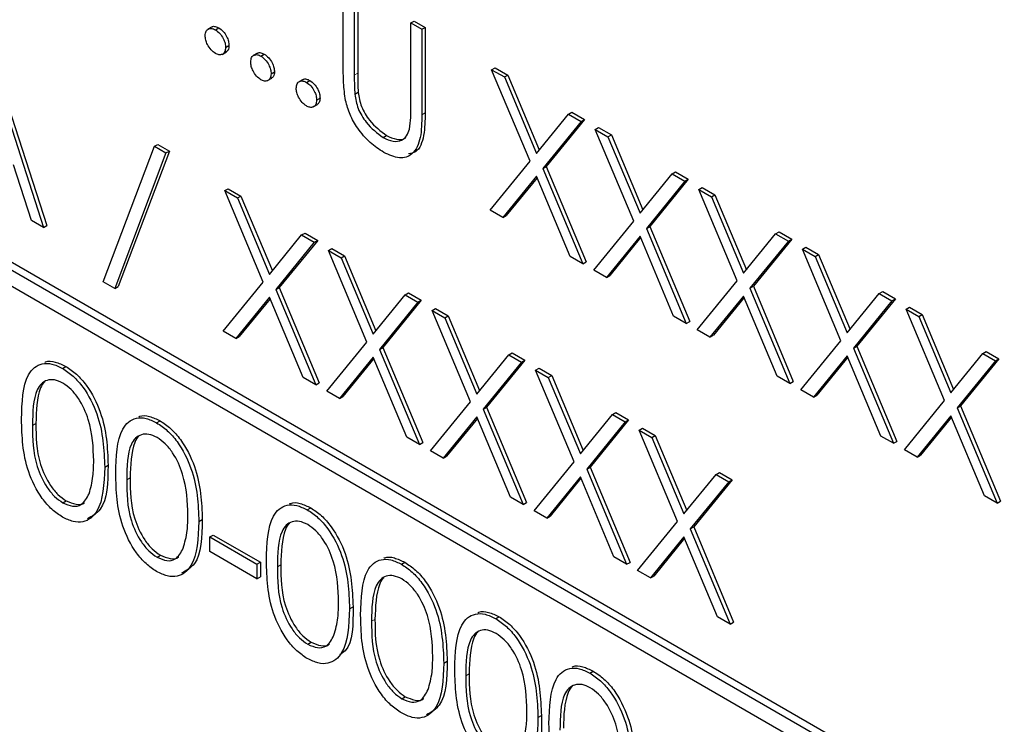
# Paper-space layout 'Blatt2' of a CAD drawing. Header units: millimetres. Extents: x 5 to 418, y 2 to 292.
# Tile 30 of 76: x 94.55 to 99.67, y 170.8 to 174.46. Entities that reach past the tile are written whole.
import ezdxf

# ---------------------------------------------------------------- set-up
doc = ezdxf.new("R2010")
doc.units = ezdxf.units.MM

psp = doc.layouts.new('Blatt2')

# ---------------------------------------------------------------- linework, layer by layer
at = {"color": 7, "linetype": 'Continuous', "lineweight": 25}
for p, q in [((105.0432, 167.0732), (88.0727, 176.8701)), ((105.0786, 167.0936), (88.108, 176.8905)), ((88.0727, 176.7884), (105.0432, 166.9915)), ((96.2298, 174.1999), (96.2298, 174.6437)), ((96.3046, 174.621), (96.3046, 174.1806)), ((96.287, 174.6107), (96.287, 174.1704)), ((95.5473, 174.4211), (95.5252, 174.4083)), ((95.5649, 174.4058), (95.5826, 174.416)), ((96.5807, 174.4412), (96.5984, 174.4514)), ((96.5807, 174.0009), (96.5807, 174.4412)), ((96.5807, 174.4412), (96.6378, 174.4082)), ((96.5984, 174.4514), (96.6555, 174.4184)), ((96.6378, 174.4082), (96.6555, 174.4184)), ((96.6555, 174.4184), (96.6555, 173.9746)), ((96.6378, 174.4082), (96.6378, 173.9644)), ((95.6179, 174.3139), (95.6356, 174.3241)), ((94.3778, 174.284), (94.6715, 173.3795)), ((94.3954, 174.2942), (94.6892, 173.3897)), ((95.5999, 174.2782), (95.622, 174.2909)), ((95.7839, 174.2845), (95.7618, 174.2717)), ((95.8015, 174.2692), (95.8192, 174.2794)), ((97.0009, 174.1986), (97.0185, 174.2088)), ((97.0185, 174.2088), (97.0844, 174.1708)), ((95.8545, 174.1773), (95.8722, 174.1875)), ((97.0009, 174.1986), (97.0668, 174.1606)), ((97.2005, 173.7233), (97.0009, 174.1986)), ((97.0668, 174.1606), (97.0844, 174.1708)), ((97.0668, 174.1606), (97.2334, 173.7638)), ((97.0844, 174.1708), (97.2479, 173.7816)), ((95.8365, 174.1416), (95.8586, 174.1543)), ((96.0205, 174.1479), (95.9984, 174.1351)), ((96.0381, 174.1326), (96.0558, 174.1428)), ((96.2895, 174.0712), (96.3072, 174.0814)), ((96.0731, 174.005), (96.0952, 174.0178)), ((96.0911, 174.0407), (96.1088, 174.0509)), ((97.2334, 173.7638), (97.4, 173.9682)), ((97.4, 173.9682), (97.4177, 173.9784)), ((97.4, 173.9682), (97.4659, 173.9301)), ((97.4177, 173.9784), (97.4836, 173.9403)), ((97.4659, 173.9301), (97.2664, 173.6852)), ((97.4836, 173.9403), (97.2841, 173.6954)), ((97.4659, 173.9301), (97.4836, 173.9403)), ((96.4369, 173.8458), (96.4546, 173.856)), ((97.5394, 173.8878), (97.557, 173.898)), ((97.5394, 173.8878), (97.6053, 173.8497)), ((97.739, 173.4124), (97.5394, 173.8878)), ((97.557, 173.898), (97.6229, 173.8599)), ((97.6053, 173.8497), (97.6229, 173.8599)), ((97.6053, 173.8497), (97.7719, 173.4529)), ((97.6229, 173.8599), (97.7864, 173.4707)), ((94.9815, 173.0969), (95.2477, 173.8006)), ((95.2477, 173.8006), (95.2654, 173.8108)), ((95.2477, 173.8006), (95.3079, 173.7659)), ((95.2654, 173.8108), (95.3256, 173.7761)), ((95.3079, 173.7659), (95.0417, 173.0621)), ((95.3256, 173.7761), (95.0594, 173.0724)), ((95.3079, 173.7659), (95.3256, 173.7761)), ((94.6094, 173.4153), (94.5153, 173.7052)), ((96.9927, 173.4684), (97.2005, 173.7233)), ((97.2664, 173.6852), (97.2841, 173.6954)), ((97.2841, 173.6954), (97.4918, 173.2008)), ((97.2334, 173.6448), (97.0586, 173.4304)), ((97.4082, 173.2286), (97.2334, 173.6448)), ((97.2664, 173.6852), (97.4741, 173.1905)), ((97.7719, 173.4529), (97.9385, 173.6573)), ((97.9385, 173.6573), (97.9562, 173.6675)), ((97.9385, 173.6573), (98.0044, 173.6193)), ((97.9562, 173.6675), (98.0221, 173.6295)), ((97.2366, 173.6372), (97.0763, 173.4406)), ((98.0044, 173.6193), (97.8049, 173.3744)), ((98.0221, 173.6295), (97.8226, 173.3846)), ((98.0044, 173.6193), (98.0221, 173.6295)), ((95.6138, 173.5704), (95.6315, 173.5806)), ((95.6138, 173.5704), (95.6798, 173.5323)), ((95.8135, 173.095), (95.6138, 173.5704)), ((95.6315, 173.5806), (95.6974, 173.5425)), ((95.6798, 173.5323), (95.6974, 173.5425)), ((95.6974, 173.5425), (95.8609, 173.1533)), ((98.0778, 173.5769), (98.0955, 173.5871)), ((98.0778, 173.5769), (98.1437, 173.5388)), ((98.2775, 173.1016), (98.0778, 173.5769)), ((98.0955, 173.5871), (98.1614, 173.549)), ((98.1437, 173.5388), (98.1614, 173.549)), ((98.1614, 173.549), (98.3249, 173.1598)), ((95.6798, 173.5323), (95.8464, 173.1355)), ((98.1437, 173.5388), (98.3104, 173.142)), ((97.0586, 173.4304), (96.9927, 173.4684)), ((97.0586, 173.4304), (97.0763, 173.4406)), ((94.6715, 173.3795), (94.6094, 173.4153)), ((94.6715, 173.3795), (94.6892, 173.3897)), ((97.5312, 173.1576), (97.739, 173.4124)), ((95.8464, 173.1355), (96.013, 173.34)), ((96.013, 173.34), (96.0307, 173.3502)), ((96.013, 173.34), (96.0789, 173.3019)), ((96.0307, 173.3502), (96.0966, 173.3121)), ((97.8049, 173.3744), (97.8226, 173.3846)), ((97.8049, 173.3744), (98.0126, 172.8797)), ((97.8226, 173.3846), (98.0302, 172.8899)), ((98.3104, 173.142), (98.477, 173.3465)), ((98.477, 173.3465), (98.4947, 173.3567)), ((98.477, 173.3465), (98.5429, 173.3084)), ((98.4947, 173.3567), (98.5606, 173.3186)), ((96.0789, 173.3019), (95.8794, 173.057)), ((96.0966, 173.3121), (95.8971, 173.0672)), ((96.0789, 173.3019), (96.0966, 173.3121)), ((97.7719, 173.334), (97.5971, 173.1195)), ((97.7751, 173.3264), (97.6148, 173.1297)), ((97.9467, 172.9177), (97.7719, 173.334)), ((98.5429, 173.3084), (98.3434, 173.0635)), ((98.5606, 173.3186), (98.3611, 173.0737)), ((98.5429, 173.3084), (98.5606, 173.3186)), ((96.1523, 173.2595), (96.17, 173.2697)), ((96.1523, 173.2595), (96.2182, 173.2215)), ((96.352, 172.7842), (96.1523, 173.2595)), ((96.17, 173.2697), (96.2359, 173.2317)), ((98.6163, 173.266), (98.634, 173.2762)), ((98.6163, 173.266), (98.6822, 173.228)), ((98.816, 172.7907), (98.6163, 173.266)), ((98.634, 173.2762), (98.6999, 173.2382)), ((98.6822, 173.228), (98.6999, 173.2382)), ((98.6999, 173.2382), (98.8634, 172.849)), ((96.2182, 173.2215), (96.2359, 173.2317)), ((96.2182, 173.2215), (96.3849, 172.8247)), ((96.2359, 173.2317), (96.3994, 172.8425)), ((97.4741, 173.1905), (97.4082, 173.2286)), ((97.4741, 173.1905), (97.4918, 173.2008)), ((98.6822, 173.228), (98.8489, 172.8312)), ((97.5971, 173.1195), (97.5312, 173.1576)), ((95.0417, 173.0621), (94.9815, 173.0969)), ((95.6057, 172.8402), (95.8135, 173.095)), ((97.5971, 173.1195), (97.6148, 173.1297)), ((98.0697, 172.8467), (98.2775, 173.1016)), ((95.0417, 173.0621), (95.0594, 173.0724)), ((95.8794, 173.057), (95.8971, 173.0672)), ((95.8794, 173.057), (96.0871, 172.5623)), ((95.8971, 173.0672), (96.1047, 172.5725)), ((96.3849, 172.8247), (96.5515, 173.0291)), ((96.5515, 173.0291), (96.5692, 173.0393)), ((96.5515, 173.0291), (96.6174, 172.991)), ((96.5692, 173.0393), (96.6351, 173.0012)), ((98.3434, 173.0635), (98.3611, 173.0737)), ((98.3434, 173.0635), (98.5511, 172.5688)), ((98.3611, 173.0737), (98.5687, 172.579)), ((98.8489, 172.8312), (99.0155, 173.0356)), ((99.0155, 173.0356), (99.0332, 173.0458)), ((99.0155, 173.0356), (99.0814, 172.9976)), ((99.0332, 173.0458), (99.0991, 173.0078)), ((95.8464, 173.0166), (95.6716, 172.8022)), ((95.8496, 173.009), (95.6893, 172.8124)), ((96.0212, 172.6004), (95.8464, 173.0166)), ((96.6174, 172.991), (96.4179, 172.7461)), ((96.6351, 173.0012), (96.4356, 172.7563)), ((96.6174, 172.991), (96.6351, 173.0012)), ((98.3104, 173.0231), (98.1356, 172.8087)), ((98.3135, 173.0155), (98.1533, 172.8189)), ((98.4851, 172.6069), (98.3104, 173.0231)), ((99.0814, 172.9976), (98.8819, 172.7526)), ((99.0991, 173.0078), (98.8996, 172.7629)), ((99.0814, 172.9976), (99.0991, 173.0078)), ((96.6908, 172.9487), (96.7085, 172.9589)), ((96.6908, 172.9487), (96.7567, 172.9106)), ((96.8905, 172.4733), (96.6908, 172.9487)), ((96.7085, 172.9589), (96.7744, 172.9208)), ((99.1548, 172.9552), (99.1725, 172.9654)), ((99.1548, 172.9552), (99.2207, 172.9171)), ((99.3545, 172.4798), (99.1548, 172.9552)), ((99.1725, 172.9654), (99.2384, 172.9273)), ((99.2207, 172.9171), (99.2384, 172.9273)), ((99.2384, 172.9273), (99.4018, 172.5381)), ((96.7567, 172.9106), (96.7744, 172.9208)), ((96.7567, 172.9106), (96.9234, 172.5138)), ((96.7744, 172.9208), (96.9378, 172.5316)), ((98.0126, 172.8797), (97.9467, 172.9177)), ((98.0126, 172.8797), (98.0302, 172.8899)), ((99.2207, 172.9171), (99.3873, 172.5203)), ((95.6716, 172.8022), (95.6057, 172.8402)), ((98.1356, 172.8087), (98.0697, 172.8467)), ((95.6716, 172.8022), (95.6893, 172.8124)), ((96.1442, 172.5293), (96.352, 172.7842)), ((98.1356, 172.8087), (98.1533, 172.8189)), ((98.6082, 172.5359), (98.816, 172.7907)), ((96.4179, 172.7461), (96.4356, 172.7563)), ((96.4179, 172.7461), (96.6256, 172.2514)), ((96.4356, 172.7563), (96.6432, 172.2617)), ((97.09, 172.7182), (97.1076, 172.7284)), ((97.1076, 172.7284), (97.1736, 172.6904)), ((98.8819, 172.7526), (98.8996, 172.7629)), ((98.8819, 172.7526), (99.0895, 172.258)), ((98.8996, 172.7629), (99.1072, 172.2682)), ((99.3873, 172.5203), (99.554, 172.7247)), ((99.554, 172.7247), (99.5716, 172.7349)), ((99.554, 172.7247), (99.6199, 172.6867)), ((99.5716, 172.7349), (99.6376, 172.6969)), ((96.3849, 172.7057), (96.2101, 172.4913)), ((96.388, 172.6981), (96.2278, 172.5015)), ((96.5596, 172.2895), (96.3849, 172.7057)), ((96.9234, 172.5138), (97.09, 172.7182)), ((97.1559, 172.6802), (96.9564, 172.4353)), ((97.1736, 172.6904), (96.974, 172.4455)), ((97.09, 172.7182), (97.1559, 172.6802)), ((97.1559, 172.6802), (97.1736, 172.6904)), ((98.8489, 172.7122), (98.6741, 172.4978)), ((98.852, 172.7047), (98.6918, 172.508)), ((99.0236, 172.296), (98.8489, 172.7122)), ((99.6199, 172.6867), (99.4204, 172.4418)), ((99.6376, 172.6969), (99.438, 172.452)), ((99.6199, 172.6867), (99.6376, 172.6969)), ((94.77, 172.6474), (94.7877, 172.6576)), ((97.2293, 172.6378), (97.247, 172.648)), ((97.2293, 172.6378), (97.2952, 172.5997)), ((97.429, 172.1625), (97.2293, 172.6378)), ((97.247, 172.648), (97.3129, 172.6099)), ((96.0871, 172.5623), (96.0212, 172.6004)), ((96.0871, 172.5623), (96.1047, 172.5725)), ((97.2952, 172.5997), (97.3129, 172.6099)), ((97.2952, 172.5997), (97.4618, 172.2029)), ((97.3129, 172.6099), (97.4763, 172.2207)), ((98.5511, 172.5688), (98.4851, 172.6069)), ((98.5511, 172.5688), (98.5687, 172.579)), ((96.2101, 172.4913), (96.1442, 172.5293)), ((98.6741, 172.4978), (98.6082, 172.5359)), ((96.2101, 172.4913), (96.2278, 172.5015)), ((96.6827, 172.2185), (96.8905, 172.4733)), ((98.6741, 172.4978), (98.6918, 172.508)), ((99.1467, 172.225), (99.3545, 172.4798)), ((96.9564, 172.4353), (96.974, 172.4455)), ((96.9564, 172.4353), (97.164, 171.9406)), ((96.974, 172.4455), (97.1817, 171.9508)), ((97.6285, 172.4074), (97.6461, 172.4176)), ((97.6461, 172.4176), (97.712, 172.3795)), ((99.4204, 172.4418), (99.438, 172.452)), ((99.4204, 172.4418), (99.628, 171.9471)), ((99.438, 172.452), (99.6457, 171.9573)), ((95.2596, 172.3648), (95.2772, 172.375)), ((96.9234, 172.3949), (96.7486, 172.1804)), ((96.9265, 172.3873), (96.7662, 172.1906)), ((97.0981, 171.9786), (96.9234, 172.3949)), ((97.4618, 172.2029), (97.6285, 172.4074)), ((97.6944, 172.3693), (97.4949, 172.1244)), ((97.712, 172.3795), (97.5125, 172.1346)), ((97.6285, 172.4074), (97.6944, 172.3693)), ((97.6944, 172.3693), (97.712, 172.3795)), ((99.3873, 172.4014), (99.2126, 172.1869)), ((99.3905, 172.3938), (99.2302, 172.1971)), ((99.5621, 171.9851), (99.3873, 172.4014)), ((97.7678, 172.3269), (97.7855, 172.3371)), ((97.7678, 172.3269), (97.8337, 172.2889)), ((97.9674, 171.8516), (97.7678, 172.3269)), ((97.7855, 172.3371), (97.8514, 172.2991)), ((96.6256, 172.2514), (96.5596, 172.2895)), ((96.6256, 172.2514), (96.6432, 172.2617)), ((97.8337, 172.2889), (97.8514, 172.2991)), ((97.8337, 172.2889), (98.0003, 171.8921)), ((97.8514, 172.2991), (98.0148, 171.9099)), ((99.0895, 172.258), (99.0236, 172.296)), ((99.0895, 172.258), (99.1072, 172.2682)), ((96.7486, 172.1804), (96.6827, 172.2185)), ((99.2126, 172.1869), (99.1467, 172.225)), ((96.7486, 172.1804), (96.7662, 172.1906)), ((97.2212, 171.9076), (97.429, 172.1625)), ((99.2126, 172.1869), (99.2302, 172.1971)), ((94.9897, 172.134), (95.0074, 172.1442)), ((97.4949, 172.1244), (97.5125, 172.1346)), ((97.4949, 172.1244), (97.7025, 171.6297)), ((97.5125, 172.1346), (97.7202, 171.6399)), ((97.4618, 172.084), (97.2871, 171.8696)), ((97.465, 172.0764), (97.3047, 171.8798)), ((97.6366, 171.6678), (97.4618, 172.084)), ((98.0003, 171.8921), (98.167, 172.0965)), ((98.2329, 172.0585), (98.0333, 171.8135)), ((98.2505, 172.0687), (98.051, 171.8238)), ((98.167, 172.0965), (98.1846, 172.1067)), ((98.167, 172.0965), (98.2329, 172.0585)), ((98.1846, 172.1067), (98.2505, 172.0687)), ((98.2329, 172.0585), (98.2505, 172.0687)), ((94.7719, 171.9491), (94.7896, 171.9593)), ((97.164, 171.9406), (97.0981, 171.9786)), ((99.628, 171.9471), (99.5621, 171.9851)), ((99.628, 171.9471), (99.6457, 171.9573)), ((96.0428, 171.9126), (96.0605, 171.9228)), ((97.164, 171.9406), (97.1817, 171.9508)), ((97.2871, 171.8696), (97.2212, 171.9076)), ((95.4792, 171.8514), (95.4969, 171.8616)), ((97.2871, 171.8696), (97.3047, 171.8798)), ((97.7596, 171.5968), (97.9674, 171.8516)), ((98.0333, 171.8135), (98.051, 171.8238)), ((98.0333, 171.8135), (98.241, 171.3189)), ((98.051, 171.8238), (98.2587, 171.3291)), ((95.5363, 171.7716), (95.554, 171.7818)), ((95.5363, 171.7716), (95.7811, 171.6303)), ((95.5363, 171.6963), (95.5363, 171.7716)), ((95.554, 171.7818), (95.7988, 171.6405)), ((98.0003, 171.7731), (97.8256, 171.5587)), ((98.0035, 171.7656), (97.8432, 171.5689)), ((98.1751, 171.3569), (98.0003, 171.7731)), ((95.2615, 171.6665), (95.2792, 171.6767)), ((95.7811, 171.555), (95.5363, 171.6963)), ((97.7025, 171.6297), (97.6366, 171.6678)), ((95.7811, 171.6303), (95.7988, 171.6405)), ((95.7811, 171.6303), (95.7811, 171.555)), ((95.7988, 171.6405), (95.7988, 171.5652)), ((96.5324, 171.63), (96.55, 171.6402)), ((97.7025, 171.6297), (97.7202, 171.6399)), ((97.8256, 171.5587), (97.7596, 171.5968)), ((95.7811, 171.555), (95.7988, 171.5652)), ((97.8256, 171.5587), (97.8432, 171.5689)), ((96.2625, 171.3992), (96.2802, 171.4095)), ((97.0219, 171.3474), (97.0396, 171.3576)), ((98.241, 171.3189), (98.1751, 171.3569)), ((98.241, 171.3189), (98.2587, 171.3291)), ((96.0447, 171.2143), (96.0624, 171.2245)), ((96.752, 171.1166), (96.7697, 171.1269)), ((97.5114, 171.0648), (97.5291, 171.075)), ((96.5343, 170.9317), (96.5519, 170.9419)), ((97.2416, 170.834), (97.2592, 170.8442))]:
    psp.add_line(p, q, dxfattribs=at)
at = {"color": 7, "linetype": 'Continuous', "lineweight": 18}
for p, q in [((96.287, 174.1704), (96.3046, 174.1806)), ((96.6378, 173.9644), (96.6555, 173.9746)), ((94.6144, 172.351), (94.6321, 172.3612)), ((95.1039, 172.0684), (95.1216, 172.0786)), ((95.8872, 171.6162), (95.9048, 171.6264)), ((96.3767, 171.3336), (96.3944, 171.3438)), ((96.8662, 171.051), (96.8839, 171.0612))]:
    psp.add_line(p, q, dxfattribs=at)
at = {"color": 7, "linetype": 'Continuous', "lineweight": 25}
for points, knots in [([(95.5119, 174.3751), (95.5128, 174.3836), (95.5146, 174.4006), (95.529, 174.4123), (95.5465, 174.4145), (95.5587, 174.4087), (95.5649, 174.4058)], [0, 0, 0, 0, 0.279563, 0.559277, 0.779546, 1, 1, 1, 1]), ([(95.5457, 174.4189), (95.5467, 174.4198), (95.5512, 174.4244), (95.5644, 174.4243), (95.5765, 174.4187), (95.5826, 174.416)], [0, 0, 0, 0, 0.11652, 0.558075, 1, 1, 1, 1]), ([(95.5826, 174.416), (95.5904, 174.4104), (95.6061, 174.3993), (95.6233, 174.3725), (95.6341, 174.3463), (95.6351, 174.3315), (95.6356, 174.3241)], [0, 0, 0, 0, 0.279604, 0.559191, 0.779499, 1, 1, 1, 1]), ([(95.5649, 174.2833), (95.5571, 174.2889), (95.5415, 174.3001), (95.5242, 174.3267), (95.5136, 174.3529), (95.5124, 174.3677), (95.5119, 174.3751)], [0, 0, 0, 0, 0.27958, 0.559112, 0.779553, 1, 1, 1, 1]), ([(95.5649, 174.4058), (95.5727, 174.4002), (95.5884, 174.3891), (95.6056, 174.3623), (95.6165, 174.3361), (95.6174, 174.3213), (95.6179, 174.3139)], [0, 0, 0, 0, 0.279604, 0.559191, 0.779499, 1, 1, 1, 1]), ([(95.6179, 174.3139), (95.617, 174.3054), (95.6152, 174.2884), (95.6007, 174.2769), (95.5833, 174.2746), (95.571, 174.2804), (95.5649, 174.2833)], [0, 0, 0, 0, 0.279503, 0.559362, 0.779673, 1, 1, 1, 1]), ([(95.6356, 174.3241), (95.6348, 174.3154), (95.6335, 174.2996), (95.6236, 174.2933), (95.6192, 174.2905)], [0, 0, 0, 0, 0.554506, 1, 1, 1, 1]), ([(95.7485, 174.2385), (95.7494, 174.247), (95.7513, 174.264), (95.7657, 174.2757), (95.7831, 174.2779), (95.7954, 174.2721), (95.8015, 174.2692)], [0, 0, 0, 0, 0.279563, 0.5592761, 0.7795451, 1, 1, 1, 1]), ([(95.7824, 174.2823), (95.7833, 174.2832), (95.7878, 174.2878), (95.801, 174.2877), (95.8131, 174.2822), (95.8192, 174.2794)], [0, 0, 0, 0, 0.11652, 0.558074, 1, 1, 1, 1]), ([(95.8015, 174.2692), (95.8093, 174.2636), (95.825, 174.2525), (95.8422, 174.2257), (95.8531, 174.1995), (95.854, 174.1847), (95.8545, 174.1773)], [0, 0, 0, 0, 0.279603, 0.559191, 0.779498, 1, 1, 1, 1]), ([(95.8192, 174.2794), (95.827, 174.2738), (95.8427, 174.2627), (95.8599, 174.236), (95.8707, 174.2097), (95.8717, 174.1949), (95.8722, 174.1875)], [0, 0, 0, 0, 0.279603, 0.559191, 0.779498, 1, 1, 1, 1]), ([(95.8015, 174.1467), (95.7937, 174.1523), (95.7781, 174.1635), (95.7608, 174.1901), (95.7502, 174.2163), (95.749, 174.2311), (95.7485, 174.2385)], [0, 0, 0, 0, 0.27958, 0.559112, 0.779553, 1, 1, 1, 1]), ([(95.8545, 174.1773), (95.8536, 174.1688), (95.8518, 174.1518), (95.8373, 174.1403), (95.8199, 174.138), (95.8076, 174.1438), (95.8015, 174.1467)], [0, 0, 0, 0, 0.279503, 0.559362, 0.779674, 1, 1, 1, 1]), ([(95.8722, 174.1875), (95.8714, 174.1788), (95.8701, 174.163), (95.8602, 174.1567), (95.8558, 174.154)], [0, 0, 0, 0, 0.554506, 1, 1, 1, 1]), ([(96.2412, 174.0385), (96.2371, 174.0695), (96.2298, 174.125), (96.2298, 174.177), (96.2298, 174.1999)], [0, 0, 0, 0, 0.5595, 1, 1, 1, 1]), ([(96.287, 174.1704), (96.2869, 174.1522), (96.2868, 174.1196), (96.2887, 174.086), (96.2895, 174.0712)], [0, 0, 0, 0, 0.560149, 1, 1, 1, 1]), ([(96.3046, 174.1806), (96.3046, 174.1624), (96.3045, 174.1298), (96.3064, 174.0962), (96.3072, 174.0814)], [0, 0, 0, 0, 0.560149, 1, 1, 1, 1]), ([(95.9851, 174.102), (95.986, 174.1104), (95.9879, 174.1274), (96.0023, 174.1391), (96.0197, 174.1414), (96.032, 174.1355), (96.0381, 174.1326)], [0, 0, 0, 0, 0.279563, 0.559276, 0.779546, 1, 1, 1, 1]), ([(96.019, 174.1457), (96.0199, 174.1466), (96.0244, 174.1512), (96.0376, 174.1511), (96.0497, 174.1456), (96.0558, 174.1428)], [0, 0, 0, 0, 0.116519, 0.558074, 1, 1, 1, 1]), ([(96.0381, 174.1326), (96.046, 174.127), (96.0616, 174.1159), (96.0788, 174.0892), (96.0897, 174.0629), (96.0907, 174.0481), (96.0911, 174.0407)], [0, 0, 0, 0, 0.279603, 0.559191, 0.779498, 1, 1, 1, 1]), ([(96.0558, 174.1428), (96.0636, 174.1372), (96.0793, 174.1261), (96.0965, 174.0994), (96.1074, 174.0731), (96.1083, 174.0583), (96.1088, 174.0509)], [0, 0, 0, 0, 0.279603, 0.559191, 0.779498, 1, 1, 1, 1]), ([(96.0381, 174.0101), (96.0303, 174.0157), (96.0147, 174.0269), (95.9974, 174.0535), (95.9868, 174.0797), (95.9856, 174.0945), (95.9851, 174.102)], [0, 0, 0, 0, 0.2795801, 0.5591122, 0.7795529, 1, 1, 1, 1]), ([(96.2895, 174.0712), (96.2936, 174.0464), (96.3016, 173.9969), (96.3562, 173.9076), (96.4063, 173.8693), (96.4369, 173.8458)], [0, 0, 0, 0, 0.281056, 0.560822, 1, 1, 1, 1]), ([(96.3072, 174.0814), (96.3112, 174.0566), (96.3193, 174.0071), (96.3738, 173.9178), (96.4239, 173.8795), (96.4546, 173.856)], [0, 0, 0, 0, 0.281056, 0.560822, 1, 1, 1, 1]), ([(96.0911, 174.0407), (96.0902, 174.0322), (96.0884, 174.0152), (96.0739, 174.0037), (96.0565, 174.0014), (96.0442, 174.0072), (96.0381, 174.0101)], [0, 0, 0, 0, 0.279503, 0.559362, 0.779673, 1, 1, 1, 1]), ([(96.1088, 174.0509), (96.1081, 174.0422), (96.1067, 174.0264), (96.0968, 174.0202), (96.0924, 174.0174)], [0, 0, 0, 0, 0.554506, 1, 1, 1, 1]), ([(96.4401, 173.7686), (96.4159, 173.7845), (96.3676, 173.8162), (96.3067, 173.8878), (96.2621, 173.965), (96.2482, 174.014), (96.2412, 174.0385)], [0, 0, 0, 0, 0.280221, 0.559915, 0.77995, 1, 1, 1, 1]), ([(96.6378, 173.9644), (96.6373, 173.9237), (96.6362, 173.8429), (96.5978, 173.7566), (96.5237, 173.7307), (96.4679, 173.756), (96.4401, 173.7686)], [0, 0, 0, 0, 0.281664, 0.560117, 0.780082, 1, 1, 1, 1]), ([(96.6555, 173.9746), (96.6546, 173.9346), (96.6529, 173.8552), (96.6233, 173.7718), (96.5816, 173.7634), (96.5692, 173.7609)], [0, 0, 0, 0, 0.415683, 0.826626, 1, 1, 1, 1]), ([(96.5742, 173.8905), (96.5766, 173.9103), (96.5809, 173.9457), (96.5807, 173.984), (96.5807, 174.0009)], [0, 0, 0, 0, 0.559653, 1, 1, 1, 1]), ([(96.4369, 173.8458), (96.4544, 173.8379), (96.4895, 173.822), (96.5319, 173.8286), (96.5609, 173.8528), (96.5697, 173.8779), (96.5742, 173.8905)], [0, 0, 0, 0, 0.279789, 0.55937, 0.779564, 1, 1, 1, 1]), ([(96.4546, 173.856), (96.4719, 173.8485), (96.5064, 173.8333), (96.5412, 173.8344), (96.5531, 173.8453), (96.5543, 173.8464)], [0, 0, 0, 0, 0.473793, 0.947232, 1, 1, 1, 1]), ([(94.5573, 172.3836), (94.5597, 172.47), (94.5628, 172.578), (94.6221, 172.6542), (94.6634, 172.6742), (94.7142, 172.6744), (94.7514, 172.6564), (94.77, 172.6474)], [0, 0, 0, 0, 0.498699, 0.624178, 0.749464, 0.874745, 1, 1, 1, 1]), ([(94.6777, 172.6787), (94.6793, 172.6795), (94.6945, 172.6872), (94.7325, 172.6835), (94.7693, 172.6662), (94.7877, 172.6576)], [0, 0, 0, 0, 0.057964, 0.52903, 1, 1, 1, 1]), ([(94.77, 172.6474), (94.7888, 172.6349), (94.8262, 172.6098), (94.8945, 172.532), (94.9805, 172.3597), (94.986, 172.2243), (94.9897, 172.134)], [0, 0, 0, 0, 0.125601, 0.251195, 0.50058, 1, 1, 1, 1]), ([(94.7877, 172.6576), (94.8064, 172.6451), (94.8439, 172.62), (94.9122, 172.5422), (94.9982, 172.3699), (95.0037, 172.2345), (95.0074, 172.1442)], [0, 0, 0, 0, 0.125601, 0.251195, 0.50058, 1, 1, 1, 1]), ([(94.7719, 172.5709), (94.7574, 172.5777), (94.7282, 172.5912), (94.6895, 172.5876), (94.6586, 172.5693), (94.6165, 172.5041), (94.6153, 172.419), (94.6144, 172.351)], [0, 0, 0, 0, 0.125138, 0.250419, 0.375512, 0.500851, 1, 1, 1, 1]), ([(94.6786, 172.5776), (94.6784, 172.5774), (94.6679, 172.5713), (94.6369, 172.5099), (94.6342, 172.4272), (94.6321, 172.3612)], [0, 0, 0, 0, 0.004509, 0.20431, 1, 1, 1, 1]), ([(94.9326, 172.1673), (94.9302, 172.2369), (94.9267, 172.3411), (94.8671, 172.4765), (94.8156, 172.5404), (94.7865, 172.5607), (94.7719, 172.5709)], [0, 0, 0, 0, 0.500079, 0.749022, 0.874598, 1, 1, 1, 1]), ([(94.77, 171.8748), (94.7515, 171.8873), (94.7143, 171.9122), (94.6467, 171.9897), (94.5631, 172.1614), (94.5596, 172.2947), (94.5573, 172.3836)], [0, 0, 0, 0, 0.125551, 0.251092, 0.500245, 1, 1, 1, 1]), ([(95.0468, 172.101), (95.0493, 172.1874), (95.0523, 172.2954), (95.1116, 172.3716), (95.153, 172.3916), (95.2038, 172.3918), (95.241, 172.3738), (95.2596, 172.3648)], [0, 0, 0, 0, 0.498699, 0.624178, 0.749464, 0.874745, 1, 1, 1, 1]), ([(95.1672, 172.3961), (95.1688, 172.3969), (95.184, 172.4046), (95.222, 172.4009), (95.2588, 172.3836), (95.2772, 172.375)], [0, 0, 0, 0, 0.057964, 0.52903, 1, 1, 1, 1]), ([(95.2596, 172.3648), (95.2783, 172.3523), (95.3158, 172.3272), (95.384, 172.2494), (95.4701, 172.0771), (95.4756, 171.9417), (95.4792, 171.8514)], [0, 0, 0, 0, 0.125601, 0.251195, 0.50058, 1, 1, 1, 1]), ([(95.2772, 172.375), (95.296, 172.3625), (95.3334, 172.3374), (95.4017, 172.2596), (95.4877, 172.0873), (95.4932, 171.9519), (95.4969, 171.8616)], [0, 0, 0, 0, 0.125601, 0.251195, 0.50058, 1, 1, 1, 1]), ([(94.6144, 172.351), (94.6148, 172.282), (94.6155, 172.1787), (94.6767, 172.0431), (94.7283, 171.9797), (94.7574, 171.9593), (94.7719, 171.9491)], [0, 0, 0, 0, 0.500291, 0.749087, 0.874606, 1, 1, 1, 1]), ([(94.6321, 172.3612), (94.6325, 172.2922), (94.6332, 172.1889), (94.6943, 172.0533), (94.7459, 171.9899), (94.7751, 171.9695), (94.7896, 171.9593)], [0, 0, 0, 0, 0.500291, 0.749087, 0.874606, 1, 1, 1, 1]), ([(95.2615, 172.2883), (95.2469, 172.2951), (95.2177, 172.3086), (95.179, 172.305), (95.1481, 172.2867), (95.106, 172.2215), (95.1048, 172.1364), (95.1039, 172.0684)], [0, 0, 0, 0, 0.125137, 0.250419, 0.375512, 0.500851, 1, 1, 1, 1]), ([(95.1681, 172.295), (95.1679, 172.2948), (95.1574, 172.2887), (95.1265, 172.2273), (95.1238, 172.1446), (95.1216, 172.0786)], [0, 0, 0, 0, 0.004509, 0.20431, 1, 1, 1, 1]), ([(95.4221, 171.8847), (95.4198, 171.9543), (95.4162, 172.0585), (95.3567, 172.1939), (95.3052, 172.2578), (95.276, 172.2781), (95.2615, 172.2883)], [0, 0, 0, 0, 0.500079, 0.749023, 0.874598, 1, 1, 1, 1]), ([(94.9085, 171.9964), (94.9166, 172.0256), (94.9311, 172.0778), (94.9321, 172.1399), (94.9326, 172.1673)], [0, 0, 0, 0, 0.559589, 1, 1, 1, 1]), ([(94.9897, 172.134), (94.9861, 172.0479), (94.9808, 171.9187), (94.8943, 171.8468), (94.8262, 171.8477), (94.7888, 171.8658), (94.77, 171.8748)], [0, 0, 0, 0, 0.499412, 0.748747, 0.874373, 1, 1, 1, 1]), ([(95.0074, 172.1442), (95.0055, 172.0546), (95.0028, 171.9241), (94.9244, 171.8795), (94.8999, 171.8655)], [0, 0, 0, 0, 0.686844, 1, 1, 1, 1]), ([(95.2596, 171.5922), (95.241, 171.6047), (95.2039, 171.6296), (95.1363, 171.7071), (95.0527, 171.8788), (95.0492, 172.0121), (95.0468, 172.101)], [0, 0, 0, 0, 0.12555, 0.251092, 0.500245, 1, 1, 1, 1]), ([(95.1039, 172.0684), (95.1044, 171.9994), (95.1051, 171.8961), (95.1662, 171.7605), (95.2178, 171.6971), (95.2469, 171.6767), (95.2615, 171.6665)], [0, 0, 0, 0, 0.500291, 0.749087, 0.874606, 1, 1, 1, 1]), ([(95.1216, 172.0786), (95.1221, 172.0096), (95.1228, 171.9063), (95.1839, 171.7707), (95.2355, 171.7073), (95.2646, 171.6869), (95.2792, 171.6767)], [0, 0, 0, 0, 0.500291, 0.749087, 0.874606, 1, 1, 1, 1]), ([(94.7719, 171.9491), (94.7893, 171.9416), (94.8241, 171.9265), (94.8778, 171.9375), (94.8969, 171.9741), (94.9085, 171.9964)], [0, 0, 0, 0, 0.280251, 0.560771, 1, 1, 1, 1]), ([(94.7896, 171.9593), (94.8066, 171.9524), (94.8405, 171.9386), (94.8754, 171.9385), (94.8845, 171.951), (94.8848, 171.9514)], [0, 0, 0, 0, 0.492375, 0.985222, 1, 1, 1, 1]), ([(95.8301, 171.6489), (95.8325, 171.7352), (95.8356, 171.8433), (95.8949, 171.9194), (95.9362, 171.9394), (95.987, 171.9396), (96.0242, 171.9216), (96.0428, 171.9126)], [0, 0, 0, 0, 0.498699, 0.624178, 0.749463, 0.874745, 1, 1, 1, 1]), ([(95.9504, 171.9439), (95.9521, 171.9447), (95.9673, 171.9525), (96.0053, 171.9487), (96.0421, 171.9315), (96.0605, 171.9228)], [0, 0, 0, 0, 0.057964, 0.529031, 1, 1, 1, 1]), ([(96.0428, 171.9126), (96.0616, 171.9001), (96.099, 171.875), (96.1673, 171.7972), (96.2533, 171.625), (96.2588, 171.4896), (96.2625, 171.3992)], [0, 0, 0, 0, 0.125601, 0.251195, 0.50058, 1, 1, 1, 1]), ([(96.0605, 171.9228), (96.0792, 171.9103), (96.1167, 171.8852), (96.185, 171.8074), (96.271, 171.6352), (96.2765, 171.4998), (96.2802, 171.4095)], [0, 0, 0, 0, 0.125601, 0.251195, 0.50058, 1, 1, 1, 1]), ([(95.4969, 171.8616), (95.4951, 171.772), (95.4924, 171.6415), (95.414, 171.5969), (95.3894, 171.5829)], [0, 0, 0, 0, 0.686844, 1, 1, 1, 1]), ([(95.398, 171.7138), (95.4061, 171.743), (95.4206, 171.7952), (95.4217, 171.8573), (95.4221, 171.8847)], [0, 0, 0, 0, 0.559589, 1, 1, 1, 1]), ([(96.0447, 171.8362), (96.0302, 171.8429), (96.001, 171.8564), (95.9623, 171.8529), (95.9314, 171.8346), (95.8893, 171.7694), (95.8881, 171.6842), (95.8872, 171.6162)], [0, 0, 0, 0, 0.125138, 0.250419, 0.375512, 0.500851, 1, 1, 1, 1]), ([(95.4792, 171.8514), (95.4757, 171.7653), (95.4703, 171.6361), (95.3838, 171.5642), (95.3157, 171.5651), (95.2783, 171.5832), (95.2596, 171.5922)], [0, 0, 0, 0, 0.499412, 0.748748, 0.874373, 1, 1, 1, 1]), ([(95.9514, 171.8428), (95.9512, 171.8427), (95.9407, 171.8365), (95.9097, 171.7751), (95.907, 171.6925), (95.9048, 171.6264)], [0, 0, 0, 0, 0.004509, 0.20431, 1, 1, 1, 1]), ([(96.2054, 171.4325), (96.203, 171.5021), (96.1995, 171.6063), (96.1399, 171.7418), (96.0884, 171.8056), (96.0593, 171.826), (96.0447, 171.8362)], [0, 0, 0, 0, 0.500079, 0.749022, 0.874598, 1, 1, 1, 1]), ([(95.2615, 171.6665), (95.2789, 171.659), (95.3136, 171.6439), (95.3674, 171.6549), (95.3864, 171.6915), (95.398, 171.7138)], [0, 0, 0, 0, 0.280252, 0.560771, 1, 1, 1, 1]), ([(95.2792, 171.6767), (95.2961, 171.6698), (95.3301, 171.656), (95.3649, 171.6559), (95.3741, 171.6684), (95.3743, 171.6688)], [0, 0, 0, 0, 0.492376, 0.985222, 1, 1, 1, 1]), ([(96.0428, 171.1401), (96.0243, 171.1525), (95.9871, 171.1775), (95.9195, 171.255), (95.8359, 171.4267), (95.8324, 171.5599), (95.8301, 171.6489)], [0, 0, 0, 0, 0.12555, 0.251092, 0.500245, 1, 1, 1, 1]), ([(96.3196, 171.3663), (96.3221, 171.4526), (96.3251, 171.5606), (96.3844, 171.6368), (96.4258, 171.6568), (96.4766, 171.657), (96.5138, 171.639), (96.5324, 171.63)], [0, 0, 0, 0, 0.498699, 0.624178, 0.749463, 0.874745, 1, 1, 1, 1]), ([(96.44, 171.6613), (96.4416, 171.6621), (96.4568, 171.6699), (96.4948, 171.6661), (96.5316, 171.6489), (96.55, 171.6402)], [0, 0, 0, 0, 0.057964, 0.529031, 1, 1, 1, 1]), ([(95.8872, 171.6162), (95.8876, 171.5472), (95.8883, 171.444), (95.9494, 171.3084), (96.0011, 171.245), (96.0302, 171.2245), (96.0447, 171.2143)], [0, 0, 0, 0, 0.50029, 0.749087, 0.874606, 1, 1, 1, 1]), ([(95.9048, 171.6264), (95.9053, 171.5574), (95.906, 171.4542), (95.9671, 171.3186), (96.0187, 171.2552), (96.0479, 171.2347), (96.0624, 171.2245)], [0, 0, 0, 0, 0.50029, 0.749087, 0.874606, 1, 1, 1, 1]), ([(96.5324, 171.63), (96.5511, 171.6175), (96.5886, 171.5924), (96.6568, 171.5146), (96.7429, 171.3424), (96.7483, 171.207), (96.752, 171.1166)], [0, 0, 0, 0, 0.125601, 0.251195, 0.50058, 1, 1, 1, 1]), ([(96.55, 171.6402), (96.5688, 171.6277), (96.6062, 171.6026), (96.6745, 171.5248), (96.7605, 171.3526), (96.766, 171.2172), (96.7697, 171.1269)], [0, 0, 0, 0, 0.125601, 0.251195, 0.50058, 1, 1, 1, 1]), ([(96.5343, 171.5536), (96.5197, 171.5603), (96.4905, 171.5738), (96.4518, 171.5703), (96.4209, 171.552), (96.3788, 171.4868), (96.3776, 171.4016), (96.3767, 171.3336)], [0, 0, 0, 0, 0.125138, 0.250419, 0.375512, 0.500851, 1, 1, 1, 1]), ([(96.4409, 171.5602), (96.4407, 171.5601), (96.4302, 171.5539), (96.3993, 171.4925), (96.3966, 171.4099), (96.3944, 171.3438)], [0, 0, 0, 0, 0.004509, 0.20431, 1, 1, 1, 1]), ([(96.6949, 171.1499), (96.6925, 171.2195), (96.689, 171.3237), (96.6295, 171.4592), (96.578, 171.523), (96.5488, 171.5434), (96.5343, 171.5536)], [0, 0, 0, 0, 0.500079, 0.749022, 0.874598, 1, 1, 1, 1]), ([(96.2625, 171.3992), (96.2589, 171.3131), (96.2536, 171.1839), (96.1671, 171.112), (96.099, 171.1129), (96.0615, 171.131), (96.0428, 171.1401)], [0, 0, 0, 0, 0.499412, 0.748748, 0.874373, 1, 1, 1, 1]), ([(96.1813, 171.2617), (96.1894, 171.2909), (96.2039, 171.343), (96.2049, 171.4052), (96.2054, 171.4325)], [0, 0, 0, 0, 0.559589, 1, 1, 1, 1]), ([(96.2802, 171.4095), (96.2809, 171.3168), (96.2819, 171.2063), (96.2208, 171.1663), (96.2109, 171.1598)], [0, 0, 0, 0, 0.838263, 1, 1, 1, 1]), ([(96.5324, 170.8575), (96.5138, 170.8699), (96.4766, 170.8949), (96.4091, 170.9723), (96.3255, 171.1441), (96.3219, 171.2773), (96.3196, 171.3663)], [0, 0, 0, 0, 0.12555, 0.251092, 0.500245, 1, 1, 1, 1]), ([(96.3944, 171.3438), (96.3948, 171.2748), (96.3955, 171.1716), (96.4567, 171.036), (96.5083, 170.9726), (96.5374, 170.9521), (96.5519, 170.9419)], [0, 0, 0, 0, 0.500291, 0.749087, 0.874606, 1, 1, 1, 1]), ([(96.8091, 171.0837), (96.8116, 171.17), (96.8147, 171.278), (96.874, 171.3542), (96.9153, 171.3742), (96.9661, 171.3744), (97.0033, 171.3564), (97.0219, 171.3474)], [0, 0, 0, 0, 0.4986993, 0.6241776, 0.7494635, 0.8747447, 1, 1, 1, 1]), ([(96.9295, 171.3787), (96.9312, 171.3795), (96.9463, 171.3873), (96.9844, 171.3835), (97.0212, 171.3663), (97.0396, 171.3576)], [0, 0, 0, 0, 0.057964, 0.529031, 1, 1, 1, 1]), ([(97.0219, 171.3474), (97.0406, 171.3349), (97.0781, 171.3098), (97.1464, 171.232), (97.2324, 171.0598), (97.2379, 170.9244), (97.2416, 170.834)], [0, 0, 0, 0, 0.125601, 0.251195, 0.50058, 1, 1, 1, 1]), ([(97.0396, 171.3576), (97.0583, 171.3451), (97.0958, 171.32), (97.164, 171.2422), (97.2501, 171.07), (97.2556, 170.9346), (97.2592, 170.8442)], [0, 0, 0, 0, 0.125601, 0.251195, 0.50058, 1, 1, 1, 1]), ([(96.3767, 171.3336), (96.3772, 171.2646), (96.3779, 171.1614), (96.439, 171.0258), (96.4906, 170.9624), (96.5197, 170.9419), (96.5343, 170.9317)], [0, 0, 0, 0, 0.500291, 0.749087, 0.874606, 1, 1, 1, 1]), ([(97.0238, 171.2709), (97.0092, 171.2777), (96.98, 171.2912), (96.9413, 171.2877), (96.9104, 171.2694), (96.8683, 171.2042), (96.8672, 171.119), (96.8662, 171.051)], [0, 0, 0, 0, 0.125138, 0.250419, 0.375512, 0.500851, 1, 1, 1, 1]), ([(96.0447, 171.2143), (96.0621, 171.2068), (96.0969, 171.1918), (96.1506, 171.2027), (96.1697, 171.2393), (96.1813, 171.2617)], [0, 0, 0, 0, 0.280252, 0.560771, 1, 1, 1, 1]), ([(96.9305, 171.2776), (96.9302, 171.2775), (96.9198, 171.2713), (96.8888, 171.2099), (96.8861, 171.1273), (96.8839, 171.0612)], [0, 0, 0, 0, 0.004509, 0.20431, 1, 1, 1, 1]), ([(97.1844, 170.8673), (97.1821, 170.9369), (97.1786, 171.0411), (97.119, 171.1765), (97.0675, 171.2404), (97.0384, 171.2608), (97.0238, 171.2709)], [0, 0, 0, 0, 0.500079, 0.749022, 0.874598, 1, 1, 1, 1]), ([(96.0624, 171.2245), (96.0794, 171.2176), (96.1133, 171.2038), (96.1482, 171.2038), (96.1573, 171.2163), (96.1576, 171.2166)], [0, 0, 0, 0, 0.492376, 0.985222, 1, 1, 1, 1]), ([(96.6708, 170.9791), (96.6789, 171.0083), (96.6934, 171.0604), (96.6944, 171.1226), (96.6949, 171.1499)], [0, 0, 0, 0, 0.559589, 1, 1, 1, 1]), ([(96.752, 171.1166), (96.7485, 171.0305), (96.7431, 170.9013), (96.6566, 170.8294), (96.5885, 170.8303), (96.5511, 170.8484), (96.5324, 170.8575)], [0, 0, 0, 0, 0.499412, 0.748748, 0.874373, 1, 1, 1, 1]), ([(96.7697, 171.1269), (96.7678, 171.0372), (96.7652, 170.9067), (96.6867, 170.8621), (96.6622, 170.8482)], [0, 0, 0, 0, 0.686844, 1, 1, 1, 1]), ([(97.2987, 170.8011), (97.3011, 170.8874), (97.3042, 170.9954), (97.3635, 171.0716), (97.4048, 171.0916), (97.4556, 171.0918), (97.4928, 171.0738), (97.5114, 171.0648)], [0, 0, 0, 0, 0.498699, 0.624177, 0.749464, 0.874745, 1, 1, 1, 1]), ([(97.419, 171.0961), (97.4207, 171.0969), (97.4359, 171.1047), (97.4739, 171.1009), (97.5107, 171.0837), (97.5291, 171.075)], [0, 0, 0, 0, 0.057964, 0.52903, 1, 1, 1, 1]), ([(97.0219, 170.5749), (97.0033, 170.5873), (96.9662, 170.6123), (96.8986, 170.6897), (96.815, 170.8615), (96.8115, 170.9947), (96.8091, 171.0837)], [0, 0, 0, 0, 0.12555, 0.251092, 0.500245, 1, 1, 1, 1]), ([(96.8662, 171.051), (96.8667, 170.982), (96.8674, 170.8788), (96.9285, 170.7432), (96.9801, 170.6798), (97.0093, 170.6593), (97.0238, 170.6491)], [0, 0, 0, 0, 0.500291, 0.749087, 0.874606, 1, 1, 1, 1]), ([(96.8839, 171.0612), (96.8844, 170.9922), (96.8851, 170.889), (96.9462, 170.7534), (96.9978, 170.69), (97.0269, 170.6695), (97.0415, 170.6593)], [0, 0, 0, 0, 0.500291, 0.749087, 0.874606, 1, 1, 1, 1]), ([(97.5114, 171.0648), (97.5302, 171.0523), (97.5676, 171.0272), (97.6359, 170.9494), (97.7219, 170.7772), (97.7274, 170.6418), (97.7311, 170.5514)], [0, 0, 0, 0, 0.125601, 0.251195, 0.50058, 1, 1, 1, 1]), ([(97.5291, 171.075), (97.5478, 171.0625), (97.5853, 171.0374), (97.6536, 170.9596), (97.7396, 170.7874), (97.7451, 170.652), (97.7488, 170.5616)], [0, 0, 0, 0, 0.125601, 0.251195, 0.50058, 1, 1, 1, 1]), ([(97.5133, 170.9883), (97.4988, 170.9951), (97.4696, 171.0086), (97.4309, 171.0051), (97.4, 170.9868), (97.3579, 170.9216), (97.3567, 170.8364), (97.3558, 170.7684)], [0, 0, 0, 0, 0.125138, 0.250419, 0.375512, 0.500851, 1, 1, 1, 1]), ([(97.42, 170.995), (97.4198, 170.9949), (97.4093, 170.9887), (97.3783, 170.9273), (97.3756, 170.8447), (97.3735, 170.7786)], [0, 0, 0, 0, 0.004509, 0.20431, 1, 1, 1, 1]), ([(97.674, 170.5847), (97.6716, 170.6543), (97.6681, 170.7585), (97.6085, 170.8939), (97.557, 170.9578), (97.5279, 170.9782), (97.5133, 170.9883)], [0, 0, 0, 0, 0.500079, 0.749023, 0.874598, 1, 1, 1, 1]), ([(96.5343, 170.9317), (96.5517, 170.9242), (96.5864, 170.9092), (96.6402, 170.9201), (96.6592, 170.9567), (96.6708, 170.9791)], [0, 0, 0, 0, 0.280252, 0.560771, 1, 1, 1, 1]), ([(96.5519, 170.9419), (96.5689, 170.935), (96.6028, 170.9212), (96.6377, 170.9212), (96.6469, 170.9337), (96.6471, 170.934)], [0, 0, 0, 0, 0.492376, 0.985222, 1, 1, 1, 1]), ([(97.2416, 170.834), (97.238, 170.7479), (97.2327, 170.6187), (97.1461, 170.5468), (97.078, 170.5477), (97.0406, 170.5658), (97.0219, 170.5749)], [0, 0, 0, 0, 0.499412, 0.748748, 0.874373, 1, 1, 1, 1]), ([(97.1603, 170.6965), (97.1685, 170.7257), (97.1829, 170.7778), (97.184, 170.84), (97.1844, 170.8673)], [0, 0, 0, 0, 0.559589, 1, 1, 1, 1]), ([(97.2592, 170.8442), (97.26, 170.7516), (97.2609, 170.6411), (97.1998, 170.6011), (97.1899, 170.5946)], [0, 0, 0, 0, 0.838263, 1, 1, 1, 1]), ([(97.5114, 170.2923), (97.4929, 170.3047), (97.4557, 170.3297), (97.3881, 170.4071), (97.3045, 170.5789), (97.301, 170.7121), (97.2987, 170.8011)], [0, 0, 0, 0, 0.125551, 0.251092, 0.500245, 1, 1, 1, 1])]:
    psp.add_open_spline(points, degree=3, knots=knots, dxfattribs=at)

doc.saveas('drawing.dxf')
